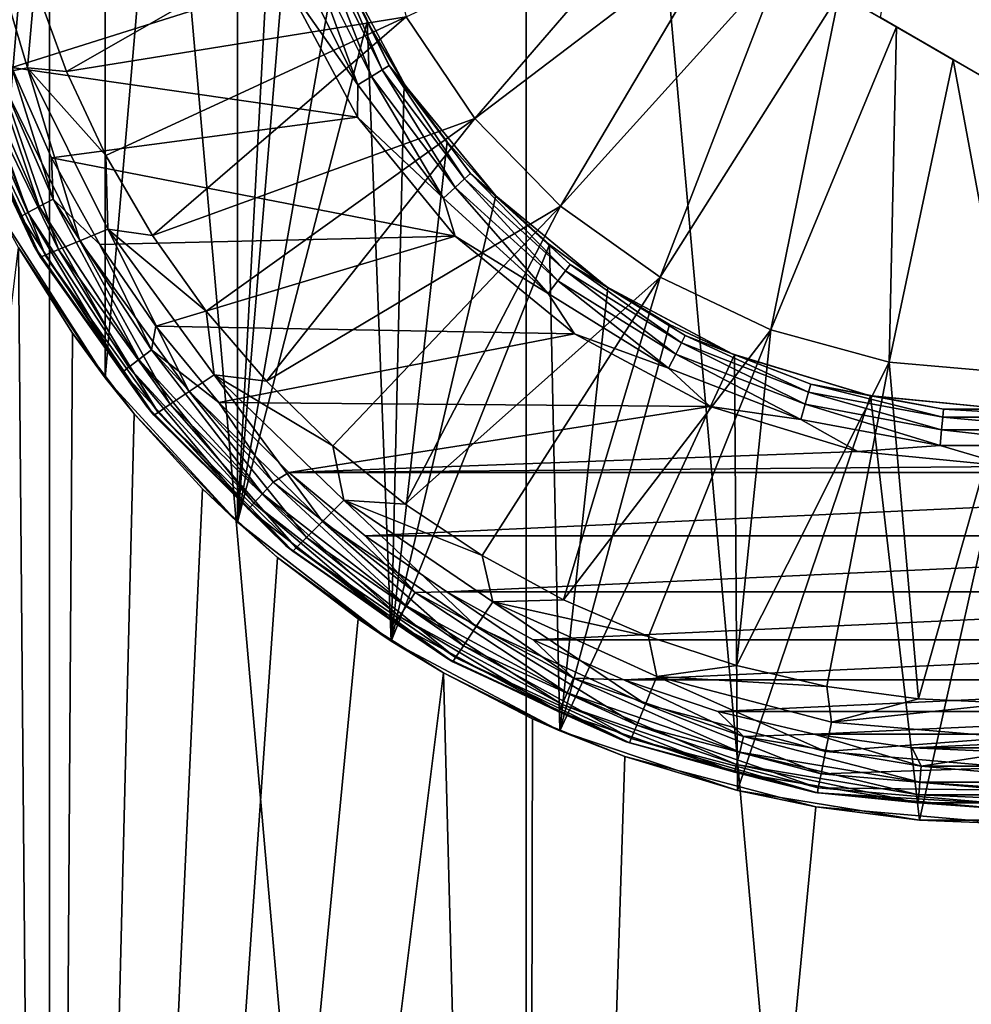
# Model space of a CAD drawing. Header units: metres. Extents: x -147 to 182, y -23 to 81.
# Tile 51 of 212: x -79.97 to -76.64, y 60.97 to 64.41. Entities that reach past the tile are written whole.
import ezdxf

# ---------------------------------------------------------------- set-up
doc = ezdxf.new("R2010")
doc.units = ezdxf.units.M
doc.layers.add('solid_ORA153_SW0001', color=7, linetype='CONTINUOUS')

msp = doc.modelspace()

# ---------------------------------------------------------------- linework, layer by layer
at = {"layer": 'solid_ORA153_SW0001'}
for points in [[(-81.474884, 70.099998, 12.010434), (-81.474899, 51.099998, 12.010429), (-79.864655, 51.099998, 12.557034)], [(-81.474884, 70.099998, 12.010434), (-79.864655, 51.099998, 12.557034), (-79.864632, 70.099998, 12.557039)], [(-79.864632, 70.099998, 12.557039), (-79.864655, 51.099998, 12.557034), (-78.196846, 51.099998, 12.888783)], [(-79.864632, 70.099998, 12.557039), (-78.196846, 51.099998, 12.888783), (-78.196861, 70.099998, 12.88878)], [(-78.196861, 70.099998, 12.88878), (-78.196846, 51.099998, 12.888783), (-76.5, 51.099998, 13)], [(-78.196861, 70.099998, 12.88878), (-76.5, 51.099998, 13), (-76.5, 70.099998, 13)], [(-79.207375, 68.544502, -9.151661), (-79.207375, 62.655495, -9.151661), (-79.669899, 63.160385, -9.001918)], [(-79.207375, 68.544502, -9.151661), (-79.669899, 63.160385, -9.001918), (-79.669899, 68.039612, -9.001918)], [(-79.050003, 65.599998, -9.196754), (-79.207375, 62.655495, -9.151661), (-79.207375, 68.544502, -9.151661)], [(-79.669899, 68.039612, -9.001918), (-79.669899, 63.160385, -9.001918), (-80.035988, 63.730034, -8.864512)], [(-79.669899, 68.039612, -9.001918), (-80.035988, 63.730034, -8.864512), (-80.035988, 67.469963, -8.864512)], [(-76.5, 67.043373, -9.54373), (-76.5, 64.156624, -9.54373), (-76.956886, 64.42041, -9.532787)], [(-79.00238, 65.109474, -9.209826), (-79.207375, 62.655495, -9.151661), (-79.050003, 65.599998, -9.196754)], [(-78.859741, 64.633514, -9.247399), (-79.207375, 62.655495, -9.151661), (-79.00238, 65.109474, -9.209826)], [(-79.941422, 64.245232, -12.485606), (-80.123192, 64.849998, -12.484733), (-79.916039, 64.53643, -12.535121)], [(-80.045212, 64.224632, -12.406178), (-80.123192, 64.849998, -12.484733), (-79.941422, 64.245232, -12.485606)], [(-78.723824, 64.849998, -12.801908), (-79.80574, 64.23159, -12.535121), (-79.916039, 64.53643, -12.535121)], [(-78.723824, 64.849998, -12.801908), (-78.617241, 64.422798, -12.788818), (-79.80574, 64.23159, -12.535121)], [(-77.700958, 64.849998, -12.928216), (-78.376541, 64.067978, -12.788818), (-78.617241, 64.422798, -12.788818)], [(-77.700958, 64.849998, -12.928216), (-77.500198, 64.734085, -12.937353), (-78.376541, 64.067978, -12.788818)], [(-77.700958, 64.849998, -12.928216), (-76.5, 64.156624, -12.925397), (-76.702293, 64.273422, -12.93554)], [(-77.700958, 64.849998, -11.5), (-76.5, 64.156624, -12.925397), (-77.700958, 64.849998, -12.928216)], [(-77.700958, 64.849998, -11.5), (-76.5, 64.156624, -9.54373), (-76.5, 64.156624, -12.925397)], [(-77.700958, 64.849998, -12.928216), (-76.702293, 64.273422, -12.93554), (-77.500198, 64.734085, -12.937353)], [(-77.700958, 64.849998, -11.5), (-76.956886, 64.42041, -9.532787), (-76.5, 64.156624, -9.54373)], [(-77.500198, 64.734085, -12.937353), (-78.077057, 63.761143, -12.788818), (-78.376541, 64.067978, -12.788818)], [(-77.500198, 64.734085, -12.937353), (-77.301224, 64.619209, -12.9426), (-78.077057, 63.761143, -12.788818)], [(-77.500198, 64.734085, -12.937353), (-76.702293, 64.273422, -12.93554), (-76.901199, 64.38826, -12.941689)], [(-77.500198, 64.734085, -12.937353), (-76.901199, 64.38826, -12.941689), (-77.301224, 64.619209, -12.9426)], [(-78.954636, 64.649071, -10.661766), (-78.738106, 64.214226, -10.661766), (-78.913353, 64.665062, -10.617455)], [(-78.913353, 64.665062, -10.617455), (-78.70047, 64.237526, -10.617455), (-78.886879, 64.675316, -10.561625)], [(-78.738106, 64.214226, -10.661766), (-78.70047, 64.237526, -10.617455), (-78.913353, 64.665062, -10.617455)], [(-78.886879, 64.675316, -10.561625), (-78.676331, 64.252472, -10.561625), (-78.855888, 64.624153, -10.5)], [(-78.70047, 64.237526, -10.617455), (-78.676331, 64.252472, -10.561625), (-78.886879, 64.675316, -10.561625)], [(-78.753273, 64.406158, -9.273917), (-79.207375, 62.655495, -9.151661), (-78.859741, 64.633514, -9.247399)], [(-79.006668, 64.628914, -10.690211), (-79.040894, 64.548164, -10.7), (-78.785553, 64.184845, -10.690211)], [(-79.006668, 64.628914, -10.690211), (-78.785553, 64.184845, -10.690211), (-78.954636, 64.649071, -10.661766)], [(-78.785553, 64.184845, -10.690211), (-78.738106, 64.214226, -10.661766), (-78.954636, 64.649071, -10.661766)], [(-78.753273, 64.406158, -9.273917), (-78.859741, 64.633514, -9.247399), (-78.855888, 64.624153, -10.5)], [(-78.753273, 64.406158, -9.273917), (-78.855888, 64.624153, -10.5), (-78.620247, 64.183289, -10.5)], [(-78.676331, 64.252472, -10.561625), (-78.620247, 64.183289, -10.5), (-78.855888, 64.624153, -10.5)], [(-77.301224, 64.619209, -12.9426), (-77.728165, 63.511917, -12.788818), (-78.077057, 63.761143, -12.788818)], [(-77.301224, 64.619209, -12.9426), (-77.101082, 64.503662, -12.944057), (-77.728165, 63.511917, -12.788818)], [(-77.301224, 64.619209, -12.9426), (-76.901199, 64.38826, -12.941689), (-77.101082, 64.503662, -12.944057)], [(-79.040894, 64.548164, -10.7), (-80.107178, 64.574921, -10.7), (-79.997192, 64.246429, -10.7)], [(-78.786804, 64.072571, -10.7), (-79.040894, 64.548164, -10.7), (-79.997192, 64.246429, -10.7)], [(-79.941422, 64.245232, -12.485606), (-79.916039, 64.53643, -12.535121), (-79.80574, 64.23159, -12.535121)], [(-78.785553, 64.184845, -10.690211), (-79.040894, 64.548164, -10.7), (-78.786804, 64.072571, -10.7)], [(-77.101082, 64.503662, -12.944057), (-77.340805, 63.328098, -12.788818), (-77.728165, 63.511917, -12.788818)], [(-77.101082, 64.503662, -12.944057), (-76.901199, 64.38826, -12.941689), (-77.340805, 63.328098, -12.788818)], [(-78.617241, 64.422798, -12.788818), (-79.668312, 63.937981, -12.535121), (-79.80574, 64.23159, -12.535121)], [(-78.617241, 64.422798, -12.788818), (-79.504868, 63.65802, -12.535121), (-79.668312, 63.937981, -12.535121)], [(-78.617241, 64.422798, -12.788818), (-78.376541, 64.067978, -12.788818), (-79.504868, 63.65802, -12.535121)], [(-78.753273, 64.406158, -9.273917), (-78.6689, 62.239059, -9.294011), (-79.207375, 62.655495, -9.151661)], [(-78.624252, 64.189308, -9.304317), (-78.6689, 62.239059, -9.294011), (-78.753273, 64.406158, -9.273917)], [(-78.624252, 64.189308, -9.304317), (-78.753273, 64.406158, -9.273917), (-78.620247, 64.183289, -10.5)], [(-76.901199, 64.38826, -12.941689), (-76.927109, 63.21545, -12.788818), (-77.340805, 63.328098, -12.788818)], [(-76.901199, 64.38826, -12.941689), (-76.702293, 64.273422, -12.93554), (-76.927109, 63.21545, -12.788818)], [(-80.158051, 64.344193, -10.738234), (-79.901459, 63.759224, -10.738234), (-80.10527, 64.362312, -10.709788)], [(-80.10527, 64.362312, -10.709788), (-79.852379, 63.785782, -10.709788), (-79.997192, 64.246429, -10.7)], [(-79.901459, 63.759224, -10.738234), (-79.852379, 63.785782, -10.709788), (-80.10527, 64.362312, -10.709788)], [(-80.226776, 64.320595, -10.838376), (-79.965363, 63.72464, -10.838376), (-80.199921, 64.329819, -10.782545)], [(-80.226776, 64.320595, -10.838376), (-80.211784, 64.249016, -10.9), (-79.965363, 63.72464, -10.838376)], [(-80.199921, 64.329819, -10.782545), (-79.940392, 63.738152, -10.782545), (-80.158051, 64.344193, -10.738234)], [(-79.965363, 63.72464, -10.838376), (-79.940392, 63.738152, -10.782545), (-80.199921, 64.329819, -10.782545)], [(-79.940392, 63.738152, -10.782545), (-79.901459, 63.759224, -10.738234), (-80.158051, 64.344193, -10.738234)], [(-80.191895, 64.195572, -12.051724), (-79.920799, 63.624996, -10.9), (-80.211784, 64.249016, -10.9)], [(-79.965363, 63.72464, -10.838376), (-80.211784, 64.249016, -10.9), (-79.920799, 63.624996, -10.9)], [(-78.70047, 64.237526, -10.617455), (-78.412643, 63.856392, -10.617455), (-78.676331, 64.252472, -10.561625)], [(-78.676331, 64.252472, -10.561625), (-78.391663, 63.875519, -10.561625), (-78.620247, 64.183289, -10.5)], [(-78.412643, 63.856392, -10.617455), (-78.391663, 63.875519, -10.561625), (-78.676331, 64.252472, -10.561625)], [(-76.702293, 64.273422, -12.93554), (-76.500031, 63.177502, -12.788818), (-76.927109, 63.21545, -12.788818)], [(-76.702293, 64.273422, -12.93554), (-76.5, 64.156624, -12.925397), (-76.500031, 63.177502, -12.788818)], [(-79.833138, 63.608807, -12.302423), (-80.124825, 64.208839, -12.302423), (-80.045212, 64.224632, -12.406178)], [(-79.758415, 63.639679, -12.406178), (-80.045212, 64.224632, -12.406178), (-79.941422, 64.245232, -12.485606)], [(-79.833138, 63.608807, -12.302423), (-80.045212, 64.224632, -12.406178), (-79.758415, 63.639679, -12.406178)], [(-78.786804, 64.072571, -10.7), (-79.997192, 64.246429, -10.7), (-79.857361, 63.929482, -10.7)], [(-79.852379, 63.785782, -10.709788), (-79.857361, 63.929482, -10.7), (-79.997192, 64.246429, -10.7)], [(-79.941422, 64.245232, -12.485606), (-79.80574, 64.23159, -12.535121), (-79.668312, 63.937981, -12.535121)], [(-79.661034, 63.679928, -12.485606), (-79.941422, 64.245232, -12.485606), (-79.668312, 63.937981, -12.535121)], [(-79.758415, 63.639679, -12.406178), (-79.941422, 64.245232, -12.485606), (-79.661034, 63.679928, -12.485606)], [(-78.785553, 64.184845, -10.690211), (-78.486603, 63.788975, -10.690211), (-78.738106, 64.214226, -10.661766)], [(-78.738106, 64.214226, -10.661766), (-78.445358, 63.826569, -10.661766), (-78.70047, 64.237526, -10.617455)], [(-78.486603, 63.788975, -10.690211), (-78.445358, 63.826569, -10.661766), (-78.738106, 64.214226, -10.661766)], [(-78.445358, 63.826569, -10.661766), (-78.412643, 63.856392, -10.617455), (-78.70047, 64.237526, -10.617455)], [(-80.17485, 64.198936, -12.181459), (-79.896095, 63.582821, -12.051724), (-80.191895, 64.195572, -12.051724)], [(-80.191895, 64.195572, -12.051724), (-79.896095, 63.582821, -12.051724), (-79.920799, 63.624996, -10.9)], [(-79.880096, 63.589413, -12.181459), (-80.17485, 64.198936, -12.181459), (-80.124825, 64.208839, -12.302423)], [(-79.880096, 63.589413, -12.181459), (-79.896095, 63.582821, -12.051724), (-80.17485, 64.198936, -12.181459)], [(-79.880096, 63.589413, -12.181459), (-80.124825, 64.208839, -12.302423), (-79.833138, 63.608807, -12.302423)], [(-78.785553, 64.184845, -10.690211), (-78.786804, 64.072571, -10.7), (-78.486603, 63.788975, -10.690211)], [(-78.47374, 63.985428, -9.337404), (-78.6689, 62.239059, -9.294011), (-78.624252, 64.189308, -9.304317)], [(-78.47374, 63.985428, -9.337404), (-78.624252, 64.189308, -9.304317), (-78.620247, 64.183289, -10.5)], [(-78.47374, 63.985428, -9.337404), (-78.620247, 64.183289, -10.5), (-78.303116, 63.796875, -10.5)], [(-78.391663, 63.875519, -10.561625), (-78.303116, 63.796875, -10.5), (-78.620247, 64.183289, -10.5)], [(-78.444824, 63.655743, -10.7), (-78.786804, 64.072571, -10.7), (-79.857361, 63.929482, -10.7)], [(-78.376541, 64.067978, -12.788818), (-79.31675, 63.394005, -12.535121), (-79.504868, 63.65802, -12.535121)], [(-78.376541, 64.067978, -12.788818), (-79.105507, 63.148098, -12.535121), (-79.31675, 63.394005, -12.535121)], [(-78.376541, 64.067978, -12.788818), (-78.077057, 63.761143, -12.788818), (-79.105507, 63.148098, -12.535121)], [(-78.486603, 63.788975, -10.690211), (-78.786804, 64.072571, -10.7), (-78.444824, 63.655743, -10.7)], [(-78.303368, 63.797131, -9.3718), (-78.6689, 62.239059, -9.294011), (-78.47374, 63.985428, -9.337404)], [(-78.303368, 63.797131, -9.3718), (-78.47374, 63.985428, -9.337404), (-78.303116, 63.796875, -10.5)], [(-79.661034, 63.679928, -12.485606), (-79.668312, 63.937981, -12.535121), (-79.504868, 63.65802, -12.535121)], [(-78.444824, 63.655743, -10.7), (-79.857361, 63.929482, -10.7), (-79.688858, 63.626751, -10.7)], [(-79.852379, 63.785782, -10.709788), (-79.688858, 63.626751, -10.7), (-79.857361, 63.929482, -10.7)], [(-78.412643, 63.856392, -10.617455), (-78.059692, 63.534634, -10.617455), (-78.391663, 63.875519, -10.561625)], [(-78.391663, 63.875519, -10.561625), (-78.04258, 63.557289, -10.561625), (-78.303116, 63.796875, -10.5)], [(-78.059692, 63.534634, -10.617455), (-78.04258, 63.557289, -10.561625), (-78.391663, 63.875519, -10.561625)], [(-78.445358, 63.826569, -10.661766), (-78.086372, 63.499306, -10.661766), (-78.412643, 63.856392, -10.617455)], [(-78.086372, 63.499306, -10.661766), (-78.059692, 63.534634, -10.617455), (-78.412643, 63.856392, -10.617455)], [(-78.486603, 63.788975, -10.690211), (-78.120003, 63.454773, -10.690211), (-78.445358, 63.826569, -10.661766)], [(-78.120003, 63.454773, -10.690211), (-78.086372, 63.499306, -10.661766), (-78.445358, 63.826569, -10.661766)], [(-79.901459, 63.759224, -10.738234), (-79.552086, 63.224464, -10.738234), (-79.852379, 63.785782, -10.709788)], [(-79.852379, 63.785782, -10.709788), (-79.508049, 63.258743, -10.709788), (-79.688858, 63.626751, -10.7)], [(-79.552086, 63.224464, -10.738234), (-79.508049, 63.258743, -10.709788), (-79.852379, 63.785782, -10.709788)], [(-78.115166, 63.626747, -9.406062), (-78.6689, 62.239059, -9.294011), (-78.303368, 63.797131, -9.3718)], [(-78.486603, 63.788975, -10.690211), (-78.444824, 63.655743, -10.7), (-78.120003, 63.454773, -10.690211)], [(-78.115166, 63.626747, -9.406062), (-78.303368, 63.797131, -9.3718), (-78.303116, 63.796875, -10.5)], [(-78.115166, 63.626747, -9.406062), (-78.303116, 63.796875, -10.5), (-77.916702, 63.479752, -10.5)], [(-78.04258, 63.557289, -10.561625), (-77.916702, 63.479752, -10.5), (-78.303116, 63.796875, -10.5)], [(-79.965363, 63.72464, -10.838376), (-79.609428, 63.179836, -10.838376), (-79.940392, 63.738152, -10.782545)], [(-79.940392, 63.738152, -10.782545), (-79.587021, 63.197277, -10.782545), (-79.901459, 63.759224, -10.738234)], [(-79.609428, 63.179836, -10.838376), (-79.587021, 63.197277, -10.782545), (-79.940392, 63.738152, -10.782545)], [(-79.587021, 63.197277, -10.782545), (-79.552086, 63.224464, -10.738234), (-79.901459, 63.759224, -10.738234)], [(-78.077057, 63.761143, -12.788818), (-78.872879, 62.922325, -12.535121), (-79.105507, 63.148098, -12.535121)], [(-78.077057, 63.761143, -12.788818), (-78.620766, 62.718533, -12.535121), (-78.872879, 62.922325, -12.535121)], [(-78.077057, 63.761143, -12.788818), (-77.728165, 63.511917, -12.788818), (-78.620766, 62.718533, -12.535121)], [(-80.035988, 63.730034, -8.864512), (-79.669899, 63.160385, -9.001918), (-79.973152, 63.615761, -12.527458)], [(-79.965363, 63.72464, -10.838376), (-79.920799, 63.624996, -10.9), (-79.609428, 63.179836, -10.838376)], [(-79.375992, 63.112263, -12.406178), (-79.758415, 63.639679, -12.406178), (-79.661034, 63.679928, -12.485606)], [(-79.661034, 63.679928, -12.485606), (-79.504868, 63.65802, -12.535121), (-79.31675, 63.394005, -12.535121)], [(-79.288628, 63.170517, -12.485606), (-79.661034, 63.679928, -12.485606), (-79.31675, 63.394005, -12.535121)], [(-79.375992, 63.112263, -12.406178), (-79.661034, 63.679928, -12.485606), (-79.288628, 63.170517, -12.485606)], [(-79.443031, 63.067566, -12.302423), (-79.833138, 63.608807, -12.302423), (-79.758415, 63.639679, -12.406178)], [(-79.443031, 63.067566, -12.302423), (-79.758415, 63.639679, -12.406178), (-79.375992, 63.112263, -12.406178)], [(-78.444824, 63.655743, -10.7), (-79.688858, 63.626751, -10.7), (-79.493118, 63.340855, -10.7)], [(-79.508049, 63.258743, -10.709788), (-79.493118, 63.340855, -10.7), (-79.688858, 63.626751, -10.7)], [(-78.028076, 63.313629, -10.7), (-78.444824, 63.655743, -10.7), (-79.493118, 63.340855, -10.7)], [(-78.115166, 63.626747, -9.406062), (-78.078583, 61.924675, -9.412271), (-78.6689, 62.239059, -9.294011)], [(-78.120003, 63.454773, -10.690211), (-78.444824, 63.655743, -10.7), (-78.028076, 63.313629, -10.7)], [(-77.911438, 63.476238, -9.438783), (-78.078583, 61.924675, -9.412271), (-78.115166, 63.626747, -9.406062)], [(-77.911438, 63.476238, -9.438783), (-78.115166, 63.626747, -9.406062), (-77.916702, 63.479752, -10.5)], [(-79.973152, 63.615761, -12.527458), (-79.864655, 51.099998, -12.557034), (-81.474899, 51.099998, -12.010429)], [(-79.784531, 63.317055, -12.578229), (-79.864655, 51.099998, -12.557034), (-79.973152, 63.615761, -12.527458)], [(-79.669899, 63.160385, -9.001918), (-79.784531, 63.317055, -12.578229), (-79.973152, 63.615761, -12.527458)], [(-79.896095, 63.582821, -12.051724), (-79.525871, 63.060986, -10.9), (-79.920799, 63.624996, -10.9)], [(-79.609428, 63.179836, -10.838376), (-79.920799, 63.624996, -10.9), (-79.525871, 63.060986, -10.9)], [(-79.485168, 63.039478, -12.181459), (-79.880096, 63.589413, -12.181459), (-79.833138, 63.608807, -12.302423)], [(-79.485168, 63.039478, -12.181459), (-79.833138, 63.608807, -12.302423), (-79.443031, 63.067566, -12.302423)], [(-79.880096, 63.589413, -12.181459), (-79.499535, 63.029919, -12.051724), (-79.896095, 63.582821, -12.051724)], [(-79.896095, 63.582821, -12.051724), (-79.499535, 63.029919, -12.051724), (-79.525871, 63.060986, -10.9)], [(-79.485168, 63.039478, -12.181459), (-79.499535, 63.029919, -12.051724), (-79.880096, 63.589413, -12.181459)], [(-78.086372, 63.499306, -10.661766), (-77.673355, 63.24358, -10.661766), (-78.059692, 63.534634, -10.617455)], [(-78.059692, 63.534634, -10.617455), (-77.653625, 63.283207, -10.617455), (-78.04258, 63.557289, -10.561625)], [(-77.673355, 63.24358, -10.661766), (-77.653625, 63.283207, -10.617455), (-78.059692, 63.534634, -10.617455)], [(-78.04258, 63.557289, -10.561625), (-77.640968, 63.308624, -10.561625), (-77.916702, 63.479752, -10.5)], [(-77.653625, 63.283207, -10.617455), (-77.640968, 63.308624, -10.561625), (-78.04258, 63.557289, -10.561625)], [(-77.728165, 63.511917, -12.788818), (-78.351234, 62.538399, -12.535121), (-78.620766, 62.718533, -12.535121)], [(-77.728165, 63.511917, -12.788818), (-78.066513, 62.383396, -12.535121), (-78.351234, 62.538399, -12.535121)], [(-78.120003, 63.454773, -10.690211), (-77.698235, 63.193626, -10.690211), (-78.086372, 63.499306, -10.661766)], [(-77.698235, 63.193626, -10.690211), (-77.673355, 63.24358, -10.661766), (-78.086372, 63.499306, -10.661766)], [(-77.728165, 63.511917, -12.788818), (-77.340805, 63.328098, -12.788818), (-78.066513, 62.383396, -12.535121)], [(-78.120003, 63.454773, -10.690211), (-78.028076, 63.313629, -10.7), (-77.698235, 63.193626, -10.690211)], [(-77.694756, 63.347214, -9.46865), (-78.078583, 61.924675, -9.412271), (-77.911438, 63.476238, -9.438783)], [(-77.911438, 63.476238, -9.438783), (-77.916702, 63.479752, -10.5), (-77.475838, 63.244106, -10.5)], [(-77.640968, 63.308624, -10.561625), (-77.475838, 63.244106, -10.5), (-77.916702, 63.479752, -10.5)], [(-77.694756, 63.347214, -9.46865), (-77.911438, 63.476238, -9.438783), (-77.475838, 63.244106, -10.5)], [(-79.288628, 63.170517, -12.485606), (-79.31675, 63.394005, -12.535121), (-79.105507, 63.148098, -12.535121)], [(-79.569138, 63.034786, -12.632512), (-79.864655, 51.099998, -12.557034), (-79.784531, 63.317055, -12.578229)], [(-79.669899, 63.160385, -9.001918), (-79.569138, 63.034786, -12.632512), (-79.784531, 63.317055, -12.578229)], [(-79.508049, 63.258743, -10.709788), (-79.271835, 63.074245, -10.7), (-79.493118, 63.340855, -10.7)], [(-78.028076, 63.313629, -10.7), (-79.493118, 63.340855, -10.7), (-79.271835, 63.074245, -10.7)], [(-77.467575, 63.240707, -9.494555), (-78.078583, 61.924675, -9.412271), (-77.694756, 63.347214, -9.46865)], [(-77.340805, 63.328098, -12.788818), (-77.768929, 62.254807, -12.535121), (-78.066513, 62.383396, -12.535121)], [(-77.340805, 63.328098, -12.788818), (-77.46093, 62.153683, -12.535121), (-77.768929, 62.254807, -12.535121)], [(-77.467575, 63.240707, -9.494555), (-77.694756, 63.347214, -9.46865), (-77.475838, 63.244106, -10.5)], [(-77.340805, 63.328098, -12.788818), (-76.927109, 63.21545, -12.788818), (-77.46093, 62.153683, -12.535121)], [(-77.552544, 63.059399, -10.7), (-78.028076, 63.313629, -10.7), (-79.271835, 63.074245, -10.7)], [(-77.698235, 63.193626, -10.690211), (-78.028076, 63.313629, -10.7), (-77.552544, 63.059399, -10.7)], [(-77.673355, 63.24358, -10.661766), (-77.22039, 63.068096, -10.661766), (-77.653625, 63.283207, -10.617455)], [(-77.653625, 63.283207, -10.617455), (-77.208275, 63.110676, -10.617455), (-77.640968, 63.308624, -10.561625)], [(-77.22039, 63.068096, -10.661766), (-77.208275, 63.110676, -10.617455), (-77.653625, 63.283207, -10.617455)], [(-77.640968, 63.308624, -10.561625), (-77.2005, 63.137985, -10.561625), (-77.475838, 63.244106, -10.5)], [(-77.208275, 63.110676, -10.617455), (-77.2005, 63.137985, -10.561625), (-77.640968, 63.308624, -10.561625)], [(-79.552086, 63.224464, -10.738234), (-79.119461, 62.754509, -10.738234), (-79.508049, 63.258743, -10.709788)], [(-79.508049, 63.258743, -10.709788), (-79.081665, 62.795567, -10.709788), (-79.271835, 63.074245, -10.7)], [(-79.119461, 62.754509, -10.738234), (-79.081665, 62.795567, -10.709788), (-79.508049, 63.258743, -10.709788)], [(-79.587021, 63.197277, -10.782545), (-79.149445, 62.721939, -10.782545), (-79.552086, 63.224464, -10.738234)], [(-79.149445, 62.721939, -10.782545), (-79.119461, 62.754509, -10.738234), (-79.552086, 63.224464, -10.738234)], [(-77.467575, 63.240707, -9.494555), (-77.45752, 61.716293, -9.495574), (-78.078583, 61.924675, -9.412271)], [(-77.698235, 63.193626, -10.690211), (-77.235657, 63.014423, -10.690211), (-77.673355, 63.24358, -10.661766)], [(-77.235657, 63.014423, -10.690211), (-77.22039, 63.068096, -10.661766), (-77.673355, 63.24358, -10.661766)], [(-77.467575, 63.240707, -9.494555), (-77.475838, 63.244106, -10.5), (-76.997482, 63.098999, -10.5)], [(-77.2005, 63.137985, -10.561625), (-76.997482, 63.098999, -10.5), (-77.475838, 63.244106, -10.5)], [(-76.99147, 63.097809, -9.531067), (-77.45752, 61.716293, -9.495574), (-77.467575, 63.240707, -9.494555)], [(-76.99147, 63.097809, -9.531067), (-77.467575, 63.240707, -9.494555), (-76.997482, 63.098999, -10.5)], [(-76.927109, 63.21545, -12.788818), (-77.145035, 62.080849, -12.535121), (-77.46093, 62.153683, -12.535121)], [(-76.927109, 63.21545, -12.788818), (-76.823845, 62.036907, -12.535121), (-77.145035, 62.080849, -12.535121)], [(-76.927109, 63.21545, -12.788818), (-76.500031, 63.177502, -12.788818), (-76.823845, 62.036907, -12.535121)], [(-79.609428, 63.179836, -10.838376), (-79.168671, 62.70105, -10.838376), (-79.587021, 63.197277, -10.782545)], [(-79.609428, 63.179836, -10.838376), (-79.525871, 63.060986, -10.9), (-79.168671, 62.70105, -10.838376)], [(-79.168671, 62.70105, -10.838376), (-79.149445, 62.721939, -10.782545), (-79.587021, 63.197277, -10.782545)], [(-77.698235, 63.193626, -10.690211), (-77.552544, 63.059399, -10.7), (-77.235657, 63.014423, -10.690211)], [(-79.669899, 63.160385, -9.001918), (-79.207375, 62.655495, -9.151661), (-79.569138, 63.034786, -12.632512)], [(-78.909149, 62.657867, -12.406178), (-79.375992, 63.112263, -12.406178), (-79.288628, 63.170517, -12.485606)], [(-79.288628, 63.170517, -12.485606), (-79.105507, 63.148098, -12.535121), (-78.872879, 62.922325, -12.535121)], [(-78.835037, 62.731831, -12.485606), (-79.288628, 63.170517, -12.485606), (-78.872879, 62.922325, -12.535121)], [(-78.909149, 62.657867, -12.406178), (-79.288628, 63.170517, -12.485606), (-78.835037, 62.731831, -12.485606)], [(-76.500031, 63.177502, -12.788818), (-76.5, 62.022221, -12.535121), (-76.823845, 62.036907, -12.535121)], [(-78.966019, 62.601101, -12.302423), (-79.443031, 63.067566, -12.302423), (-79.375992, 63.112263, -12.406178)], [(-78.966019, 62.601101, -12.302423), (-79.375992, 63.112263, -12.406178), (-78.909149, 62.657867, -12.406178)], [(-77.22039, 63.068096, -10.661766), (-76.742889, 62.978836, -10.661766), (-77.208275, 63.110676, -10.617455)], [(-77.208275, 63.110676, -10.617455), (-76.7388, 63.022919, -10.617455), (-77.2005, 63.137985, -10.561625)], [(-76.742889, 62.978836, -10.661766), (-76.7388, 63.022919, -10.617455), (-77.208275, 63.110676, -10.617455)], [(-77.2005, 63.137985, -10.561625), (-76.736183, 63.051189, -10.561625), (-76.997482, 63.098999, -10.5)], [(-76.7388, 63.022919, -10.617455), (-76.736183, 63.051189, -10.561625), (-77.2005, 63.137985, -10.561625)], [(-76.99147, 63.097809, -9.531067), (-76.820763, 61.612881, -9.538338), (-77.45752, 61.716293, -9.495574)], [(-76.99147, 63.097809, -9.531067), (-76.997482, 63.098999, -10.5), (-76.5, 63.049999, -10.5)], [(-76.736183, 63.051189, -10.561625), (-76.5, 63.049999, -10.5), (-76.997482, 63.098999, -10.5)], [(-76.500023, 63.049999, -9.54373), (-76.820763, 61.612881, -9.538338), (-76.99147, 63.097809, -9.531067)], [(-76.500023, 63.049999, -9.54373), (-76.99147, 63.097809, -9.531067), (-76.5, 63.049999, -10.5)], [(-79.499535, 63.029919, -12.051724), (-79.039009, 62.574123, -10.9), (-79.525871, 63.060986, -10.9)], [(-79.168671, 62.70105, -10.838376), (-79.525871, 63.060986, -10.9), (-79.039009, 62.574123, -10.9)], [(-79.001778, 62.565426, -12.181459), (-79.485168, 63.039478, -12.181459), (-79.443031, 63.067566, -12.302423)], [(-79.001778, 62.565426, -12.181459), (-79.443031, 63.067566, -12.302423), (-78.966019, 62.601101, -12.302423)], [(-77.552544, 63.059399, -10.7), (-79.271835, 63.074245, -10.7), (-79.026917, 62.829227, -10.7)], [(-79.081665, 62.795567, -10.709788), (-79.026917, 62.829227, -10.7), (-79.271835, 63.074245, -10.7)], [(-77.036606, 62.902863, -10.7), (-77.552544, 63.059399, -10.7), (-79.026917, 62.829227, -10.7)], [(-77.235657, 63.014423, -10.690211), (-77.552544, 63.059399, -10.7), (-77.036606, 62.902863, -10.7)], [(-77.235657, 63.014423, -10.690211), (-76.748039, 62.923271, -10.690211), (-77.22039, 63.068096, -10.661766)], [(-76.748039, 62.923271, -10.690211), (-76.742889, 62.978836, -10.661766), (-77.22039, 63.068096, -10.661766)], [(-76.500023, 63.049999, -9.54373), (-76.179237, 61.612881, -9.538338), (-76.820763, 61.612881, -9.538338)], [(-76.7388, 63.022919, -10.617455), (-76.2612, 63.022919, -10.617455), (-76.736183, 63.051189, -10.561625)], [(-76.736183, 63.051189, -10.561625), (-76.263817, 63.051189, -10.561625), (-76.5, 63.049999, -10.5)], [(-76.2612, 63.022919, -10.617455), (-76.263817, 63.051189, -10.561625), (-76.736183, 63.051189, -10.561625)], [(-79.329147, 62.772297, -12.688416), (-79.864655, 51.099998, -12.557034), (-79.569138, 63.034786, -12.632512)], [(-79.207375, 62.655495, -9.151661), (-79.329147, 62.772297, -12.688416), (-79.569138, 63.034786, -12.632512)], [(-79.485168, 63.039478, -12.181459), (-79.013962, 62.55328, -12.051724), (-79.499535, 63.029919, -12.051724)], [(-79.499535, 63.029919, -12.051724), (-79.013962, 62.55328, -12.051724), (-79.039009, 62.574123, -10.9)], [(-79.001778, 62.565426, -12.181459), (-79.013962, 62.55328, -12.051724), (-79.485168, 63.039478, -12.181459)], [(-77.235657, 63.014423, -10.690211), (-77.036606, 62.902863, -10.7), (-76.748039, 62.923271, -10.690211)], [(-76.742889, 62.978836, -10.661766), (-76.257111, 62.978836, -10.661766), (-76.7388, 63.022919, -10.617455)], [(-76.257111, 62.978836, -10.661766), (-76.2612, 63.022919, -10.617455), (-76.7388, 63.022919, -10.617455)], [(-76.748039, 62.923271, -10.690211), (-76.251961, 62.923271, -10.690211), (-76.742889, 62.978836, -10.661766)], [(-76.251961, 62.923271, -10.690211), (-76.257111, 62.978836, -10.661766), (-76.742889, 62.978836, -10.661766)], [(-78.835037, 62.731831, -12.485606), (-78.872879, 62.922325, -12.535121), (-78.620766, 62.718533, -12.535121)], [(-76.748039, 62.923271, -10.690211), (-77.036606, 62.902863, -10.7), (-76.5, 62.849998, -10.7)], [(-76.748039, 62.923271, -10.690211), (-76.5, 62.849998, -10.7), (-76.251961, 62.923271, -10.690211)], [(-76.5, 62.849998, -10.7), (-77.036606, 62.902863, -10.7), (-79.026917, 62.829227, -10.7)], [(-76.5, 62.849998, -10.7), (-79.026917, 62.829227, -10.7), (-73.973091, 62.82922, -10.7)], [(-79.081665, 62.795567, -10.709788), (-78.584862, 62.408886, -10.709788), (-79.026917, 62.829227, -10.7)], [(-79.026917, 62.829227, -10.7), (-78.760391, 62.607826, -10.7), (-73.973091, 62.82922, -10.7)], [(-78.584862, 62.408886, -10.709788), (-78.760391, 62.607826, -10.7), (-79.026917, 62.829227, -10.7)], [(-78.760391, 62.607826, -10.7), (-74.239616, 62.607819, -10.7), (-73.973091, 62.82922, -10.7)], [(-79.066856, 62.53223, -12.744067), (-79.864655, 51.099998, -12.557034), (-79.329147, 62.772297, -12.688416)], [(-79.207375, 62.655495, -9.151661), (-79.066856, 62.53223, -12.744067), (-79.329147, 62.772297, -12.688416)], [(-79.119461, 62.754509, -10.738234), (-78.615379, 62.362167, -10.738234), (-79.081665, 62.795567, -10.709788)], [(-78.615379, 62.362167, -10.738234), (-78.584862, 62.408886, -10.709788), (-79.081665, 62.795567, -10.709788)], [(-79.149445, 62.721939, -10.782545), (-78.639595, 62.325108, -10.782545), (-79.119461, 62.754509, -10.738234)], [(-78.639595, 62.325108, -10.782545), (-78.615379, 62.362167, -10.738234), (-79.119461, 62.754509, -10.738234)], [(-78.371597, 62.289822, -12.406178), (-78.909149, 62.657867, -12.406178), (-78.835037, 62.731831, -12.485606)], [(-78.835037, 62.731831, -12.485606), (-78.620766, 62.718533, -12.535121), (-78.351234, 62.538399, -12.535121)], [(-78.313484, 62.376633, -12.485606), (-78.835037, 62.731831, -12.485606), (-78.351234, 62.538399, -12.535121)], [(-78.371597, 62.289822, -12.406178), (-78.835037, 62.731831, -12.485606), (-78.313484, 62.376633, -12.485606)], [(-79.168671, 62.70105, -10.838376), (-78.655121, 62.301338, -10.838376), (-79.149445, 62.721939, -10.782545)], [(-79.168671, 62.70105, -10.838376), (-79.039009, 62.574123, -10.9), (-78.655121, 62.301338, -10.838376)], [(-78.655121, 62.301338, -10.838376), (-78.639595, 62.325108, -10.782545), (-79.149445, 62.721939, -10.782545)], [(-79.207375, 62.655495, -9.151661), (-78.6689, 62.239059, -9.294011), (-79.066856, 62.53223, -12.744067)], [(-78.416199, 62.22319, -12.302423), (-78.966019, 62.601101, -12.302423), (-78.909149, 62.657867, -12.406178)], [(-78.416199, 62.22319, -12.302423), (-78.909149, 62.657867, -12.406178), (-78.371597, 62.289822, -12.406178)], [(-78.444237, 62.181309, -12.181459), (-79.001778, 62.565426, -12.181459), (-78.966019, 62.601101, -12.302423)], [(-78.444237, 62.181309, -12.181459), (-78.966019, 62.601101, -12.302423), (-78.416199, 62.22319, -12.302423)], [(-78.760391, 62.607826, -10.7), (-78.474579, 62.411972, -10.7), (-74.239616, 62.607819, -10.7)], [(-78.584862, 62.408886, -10.709788), (-78.474579, 62.411972, -10.7), (-78.760391, 62.607826, -10.7)], [(-78.474579, 62.411972, -10.7), (-74.525429, 62.411964, -10.7), (-74.239616, 62.607819, -10.7)], [(-79.013962, 62.55328, -12.051724), (-78.474998, 62.179199, -10.9), (-79.039009, 62.574123, -10.9)], [(-78.655121, 62.301338, -10.838376), (-79.039009, 62.574123, -10.9), (-78.474998, 62.179199, -10.9)], [(-79.001778, 62.565426, -12.181459), (-78.453796, 62.167046, -12.051724), (-79.013962, 62.55328, -12.051724)], [(-78.444237, 62.181309, -12.181459), (-78.453796, 62.167046, -12.051724), (-79.001778, 62.565426, -12.181459)], [(-78.78492, 62.316845, -12.797623), (-79.864655, 51.099998, -12.557034), (-79.066856, 62.53223, -12.744067)], [(-78.6689, 62.239059, -9.294011), (-78.78492, 62.316845, -12.797623), (-79.066856, 62.53223, -12.744067)], [(-79.013962, 62.55328, -12.051724), (-78.453796, 62.167046, -12.051724), (-78.474998, 62.179199, -10.9)], [(-78.313484, 62.376633, -12.485606), (-78.351234, 62.538399, -12.535121), (-78.066513, 62.383396, -12.535121)], [(-78.615379, 62.362167, -10.738234), (-78.053604, 62.058147, -10.738234), (-78.584862, 62.408886, -10.709788)], [(-78.584862, 62.408886, -10.709788), (-78.031181, 62.109253, -10.709788), (-78.474579, 62.411972, -10.7)], [(-78.053604, 62.058147, -10.738234), (-78.031181, 62.109253, -10.709788), (-78.584862, 62.408886, -10.709788)], [(-78.474579, 62.411972, -10.7), (-78.171951, 62.243355, -10.7), (-74.525429, 62.411964, -10.7)], [(-78.031181, 62.109253, -10.709788), (-78.171951, 62.243355, -10.7), (-78.474579, 62.411972, -10.7)], [(-78.171951, 62.243355, -10.7), (-74.828056, 62.243351, -10.7), (-74.525429, 62.411964, -10.7)], [(-78.639595, 62.325108, -10.782545), (-78.071381, 62.017609, -10.782545), (-78.615379, 62.362167, -10.738234)], [(-78.071381, 62.017609, -10.782545), (-78.053604, 62.058147, -10.738234), (-78.615379, 62.362167, -10.738234)], [(-77.779106, 62.018936, -12.406178), (-78.371597, 62.289822, -12.406178), (-78.313484, 62.376633, -12.485606)], [(-78.313484, 62.376633, -12.485606), (-78.066513, 62.383396, -12.535121), (-77.768929, 62.254807, -12.535121)], [(-77.739136, 62.115269, -12.485606), (-78.313484, 62.376633, -12.485606), (-77.768929, 62.254807, -12.535121)], [(-77.779106, 62.018936, -12.406178), (-78.313484, 62.376633, -12.485606), (-77.739136, 62.115269, -12.485606)], [(-78.655121, 62.301338, -10.838376), (-78.082787, 61.991608, -10.838376), (-78.639595, 62.325108, -10.782545)], [(-78.082787, 61.991608, -10.838376), (-78.071381, 62.017609, -10.782545), (-78.639595, 62.325108, -10.782545)], [(-78.486595, 62.128193, -12.847313), (-79.864655, 51.099998, -12.557034), (-78.78492, 62.316845, -12.797623)], [(-78.6689, 62.239059, -9.294011), (-78.486595, 62.128193, -12.847313), (-78.78492, 62.316845, -12.797623)], [(-78.655121, 62.301338, -10.838376), (-78.474998, 62.179199, -10.9), (-78.082787, 61.991608, -10.838376)], [(-77.809792, 61.944988, -12.302423), (-78.416199, 62.22319, -12.302423), (-78.371597, 62.289822, -12.406178)], [(-77.809792, 61.944988, -12.302423), (-78.371597, 62.289822, -12.406178), (-77.779106, 62.018936, -12.406178)], [(-77.739136, 62.115269, -12.485606), (-77.768929, 62.254807, -12.535121), (-77.46093, 62.153683, -12.535121)], [(-78.6689, 62.239059, -9.294011), (-78.078583, 61.924675, -9.412271), (-78.486595, 62.128193, -12.847313)], [(-77.829079, 61.898506, -12.181459), (-78.444237, 62.181309, -12.181459), (-78.416199, 62.22319, -12.302423)], [(-77.829079, 61.898506, -12.181459), (-78.416199, 62.22319, -12.302423), (-77.809792, 61.944988, -12.302423)], [(-78.171951, 62.243355, -10.7), (-77.854996, 62.103363, -10.7), (-74.828056, 62.243351, -10.7)], [(-78.031181, 62.109253, -10.709788), (-77.854996, 62.103363, -10.7), (-78.171951, 62.243355, -10.7)], [(-77.854996, 62.103363, -10.7), (-75.145012, 62.103359, -10.7), (-74.828056, 62.243351, -10.7)], [(-78.444237, 62.181309, -12.181459), (-77.835655, 61.882671, -12.051724), (-78.453796, 62.167046, -12.051724)], [(-77.829079, 61.898506, -12.181459), (-77.835655, 61.882671, -12.051724), (-78.444237, 62.181309, -12.181459)], [(-78.453796, 62.167046, -12.051724), (-77.850975, 61.888214, -10.9), (-78.474998, 62.179199, -10.9)], [(-78.082787, 61.991608, -10.838376), (-78.474998, 62.179199, -10.9), (-77.850975, 61.888214, -10.9)], [(-78.453796, 62.167046, -12.051724), (-77.835655, 61.882671, -12.051724), (-77.850975, 61.888214, -10.9)], [(-77.739136, 62.115269, -12.485606), (-77.46093, 62.153683, -12.535121), (-77.145035, 62.080849, -12.535121)], [(-78.486595, 62.128193, -12.847313), (-78.196846, 51.099998, -12.888783), (-79.864655, 51.099998, -12.557034)], [(-78.1744, 61.967312, -12.891718), (-78.196846, 51.099998, -12.888783), (-78.486595, 62.128193, -12.847313)], [(-78.078583, 61.924675, -9.412271), (-78.1744, 61.967312, -12.891718), (-78.486595, 62.128193, -12.847313)], [(-77.149078, 61.853157, -12.406178), (-77.779106, 62.018936, -12.406178), (-77.739136, 62.115269, -12.485606)], [(-77.128723, 61.955345, -12.485606), (-77.739136, 62.115269, -12.485606), (-77.145035, 62.080849, -12.535121)], [(-77.149078, 61.853157, -12.406178), (-77.739136, 62.115269, -12.485606), (-77.128723, 61.955345, -12.485606)], [(-78.053604, 62.058147, -10.738234), (-77.44944, 61.850739, -10.738234), (-78.031181, 62.109253, -10.709788)], [(-78.031181, 62.109253, -10.709788), (-77.435745, 61.904839, -10.709788), (-77.854996, 62.103363, -10.7)], [(-77.44944, 61.850739, -10.738234), (-77.435745, 61.904839, -10.709788), (-78.031181, 62.109253, -10.709788)], [(-77.854996, 62.103363, -10.7), (-77.526497, 61.993229, -10.7), (-75.145012, 62.103359, -10.7)], [(-77.435745, 61.904839, -10.709788), (-77.526497, 61.993229, -10.7), (-77.854996, 62.103363, -10.7)], [(-77.526497, 61.993229, -10.7), (-75.473511, 61.993225, -10.7), (-75.145012, 62.103359, -10.7)], [(-77.128723, 61.955345, -12.485606), (-77.145035, 62.080849, -12.535121), (-76.823845, 62.036907, -12.535121)], [(-78.071381, 62.017609, -10.782545), (-77.460312, 61.807827, -10.782545), (-78.053604, 62.058147, -10.738234)], [(-77.460312, 61.807827, -10.782545), (-77.44944, 61.850739, -10.738234), (-78.053604, 62.058147, -10.738234)], [(-78.082787, 61.991608, -10.838376), (-77.467278, 61.7803, -10.838376), (-78.071381, 62.017609, -10.782545)], [(-77.467278, 61.7803, -10.838376), (-77.460312, 61.807827, -10.782545), (-78.071381, 62.017609, -10.782545)], [(-77.164711, 61.774715, -12.302423), (-77.809792, 61.944988, -12.302423), (-77.779106, 62.018936, -12.406178)], [(-77.164711, 61.774715, -12.302423), (-77.779106, 62.018936, -12.406178), (-77.149078, 61.853157, -12.406178)], [(-77.128723, 61.955345, -12.485606), (-76.823845, 62.036907, -12.535121), (-76.5, 62.022221, -12.535121)], [(-76.5, 61.901512, -12.485606), (-77.128723, 61.955345, -12.485606), (-76.5, 62.022221, -12.535121)], [(-78.082787, 61.991608, -10.838376), (-77.850975, 61.888214, -10.9), (-77.467278, 61.7803, -10.838376)], [(-77.526497, 61.993229, -10.7), (-77.189262, 61.913891, -10.7), (-75.473511, 61.993225, -10.7)], [(-77.435745, 61.904839, -10.709788), (-77.189262, 61.913891, -10.7), (-77.526497, 61.993229, -10.7)], [(-77.189262, 61.913891, -10.7), (-75.810745, 61.913887, -10.7), (-75.473511, 61.993225, -10.7)], [(-77.851677, 61.835304, -12.929539), (-78.196846, 51.099998, -12.888783), (-78.1744, 61.967312, -12.891718)], [(-78.078583, 61.924675, -9.412271), (-77.851677, 61.835304, -12.929539), (-78.1744, 61.967312, -12.891718)], [(-77.174538, 61.725403, -12.181459), (-77.829079, 61.898506, -12.181459), (-77.809792, 61.944988, -12.302423)], [(-77.174538, 61.725403, -12.181459), (-77.809792, 61.944988, -12.302423), (-77.164711, 61.774715, -12.302423)], [(-77.149078, 61.853157, -12.406178), (-77.128723, 61.955345, -12.485606), (-76.5, 61.901512, -12.485606)], [(-78.078583, 61.924675, -9.412271), (-77.45752, 61.716293, -9.495574), (-77.851677, 61.835304, -12.929539)], [(-77.44944, 61.850739, -10.738234), (-76.819382, 61.745602, -10.738234), (-77.435745, 61.904839, -10.709788)], [(-77.435745, 61.904839, -10.709788), (-76.814774, 61.801216, -10.709788), (-77.189262, 61.913891, -10.7)], [(-76.819382, 61.745602, -10.738234), (-76.814774, 61.801216, -10.709788), (-77.435745, 61.904839, -10.709788)], [(-77.189262, 61.913891, -10.7), (-76.846092, 61.866005, -10.7), (-75.810745, 61.913887, -10.7)], [(-76.814774, 61.801216, -10.709788), (-76.846092, 61.866005, -10.7), (-77.189262, 61.913891, -10.7)], [(-76.846092, 61.866005, -10.7), (-76.153923, 61.866005, -10.7), (-75.810745, 61.913887, -10.7)], [(-77.835655, 61.882671, -12.051724), (-77.185913, 61.710011, -10.9), (-77.850975, 61.888214, -10.9)], [(-77.467278, 61.7803, -10.838376), (-77.850975, 61.888214, -10.9), (-77.185913, 61.710011, -10.9)], [(-77.829079, 61.898506, -12.181459), (-77.177887, 61.708603, -12.051724), (-77.835655, 61.882671, -12.051724)], [(-77.835655, 61.882671, -12.051724), (-77.177887, 61.708603, -12.051724), (-77.185913, 61.710011, -10.9)], [(-77.174538, 61.725403, -12.181459), (-77.177887, 61.708603, -12.051724), (-77.829079, 61.898506, -12.181459)], [(-76.5, 61.797348, -12.406178), (-77.149078, 61.853157, -12.406178), (-76.5, 61.901512, -12.485606)], [(-77.460312, 61.807827, -10.782545), (-76.823044, 61.701485, -10.782545), (-77.44944, 61.850739, -10.738234)], [(-76.823044, 61.701485, -10.782545), (-76.819382, 61.745602, -10.738234), (-77.44944, 61.850739, -10.738234)], [(-77.164711, 61.774715, -12.302423), (-77.149078, 61.853157, -12.406178), (-76.5, 61.797348, -12.406178)], [(-76.846092, 61.866005, -10.7), (-76.500008, 61.849998, -10.7), (-76.153923, 61.866005, -10.7)], [(-76.814774, 61.801216, -10.709788), (-76.500008, 61.849998, -10.7), (-76.846092, 61.866005, -10.7)], [(-76.814774, 61.801216, -10.709788), (-76.185226, 61.801216, -10.709788), (-76.500008, 61.849998, -10.7)], [(-77.183449, 61.658817, -12.982022), (-78.196846, 51.099998, -12.888783), (-77.851677, 61.835304, -12.929539)], [(-77.45752, 61.716293, -9.495574), (-77.183449, 61.658817, -12.982022), (-77.851677, 61.835304, -12.929539)], [(-77.467278, 61.7803, -10.838376), (-76.825386, 61.673187, -10.838376), (-77.460312, 61.807827, -10.782545)], [(-76.825386, 61.673187, -10.838376), (-76.823044, 61.701485, -10.782545), (-77.460312, 61.807827, -10.782545)], [(-76.819382, 61.745602, -10.738234), (-76.180618, 61.745602, -10.738234), (-76.814774, 61.801216, -10.709788)], [(-76.180618, 61.745602, -10.738234), (-76.185226, 61.801216, -10.709788), (-76.814774, 61.801216, -10.709788)], [(-77.467278, 61.7803, -10.838376), (-77.185913, 61.710011, -10.9), (-76.825386, 61.673187, -10.838376)], [(-77.174538, 61.725403, -12.181459), (-77.164711, 61.774715, -12.302423), (-76.5, 61.717392, -12.302423)], [(-76.5, 61.717392, -12.302423), (-77.164711, 61.774715, -12.302423), (-76.5, 61.797348, -12.406178)], [(-76.823044, 61.701485, -10.782545), (-76.176956, 61.701485, -10.782545), (-76.819382, 61.745602, -10.738234)], [(-76.176956, 61.701485, -10.782545), (-76.180618, 61.745602, -10.738234), (-76.819382, 61.745602, -10.738234)], [(-77.45752, 61.716293, -9.495574), (-76.820763, 61.612881, -9.538338), (-77.183449, 61.658817, -12.982022)], [(-76.5, 61.650002, -12.051724), (-76.5, 61.650002, -10.9), (-77.185913, 61.710011, -10.9)], [(-76.825386, 61.673187, -10.838376), (-77.185913, 61.710011, -10.9), (-76.5, 61.650002, -10.9)], [(-77.177887, 61.708603, -12.051724), (-76.5, 61.650002, -12.051724), (-77.185913, 61.710011, -10.9)], [(-76.5, 61.667126, -12.181459), (-77.177887, 61.708603, -12.051724), (-77.174538, 61.725403, -12.181459)], [(-76.5, 61.667126, -12.181459), (-76.5, 61.650002, -12.051724), (-77.177887, 61.708603, -12.051724)], [(-76.5, 61.667126, -12.181459), (-77.174538, 61.725403, -12.181459), (-76.5, 61.717392, -12.302423)], [(-76.825386, 61.673187, -10.838376), (-76.174614, 61.673187, -10.838376), (-76.823044, 61.701485, -10.782545)], [(-76.174614, 61.673187, -10.838376), (-76.176956, 61.701485, -10.782545), (-76.823044, 61.701485, -10.782545)], [(-76.825386, 61.673187, -10.838376), (-76.5, 61.650002, -10.9), (-76.174614, 61.673187, -10.838376)], [(-76.5, 61.599998, -13), (-78.196846, 51.099998, -12.888783), (-77.183449, 61.658817, -12.982022)], [(-76.820763, 61.612881, -9.538338), (-76.5, 61.599998, -13), (-77.183449, 61.658817, -12.982022)], [(-76.5, 61.599998, -13), (-76.5, 51.099998, -13), (-78.196846, 51.099998, -12.888783)], [(-76.820763, 61.612881, -9.538338), (-76.179237, 61.612881, -9.538338), (-76.5, 61.599998, -13)]]:
    msp.add_3dface(points, dxfattribs=at)

doc.saveas('drawing.dxf')
